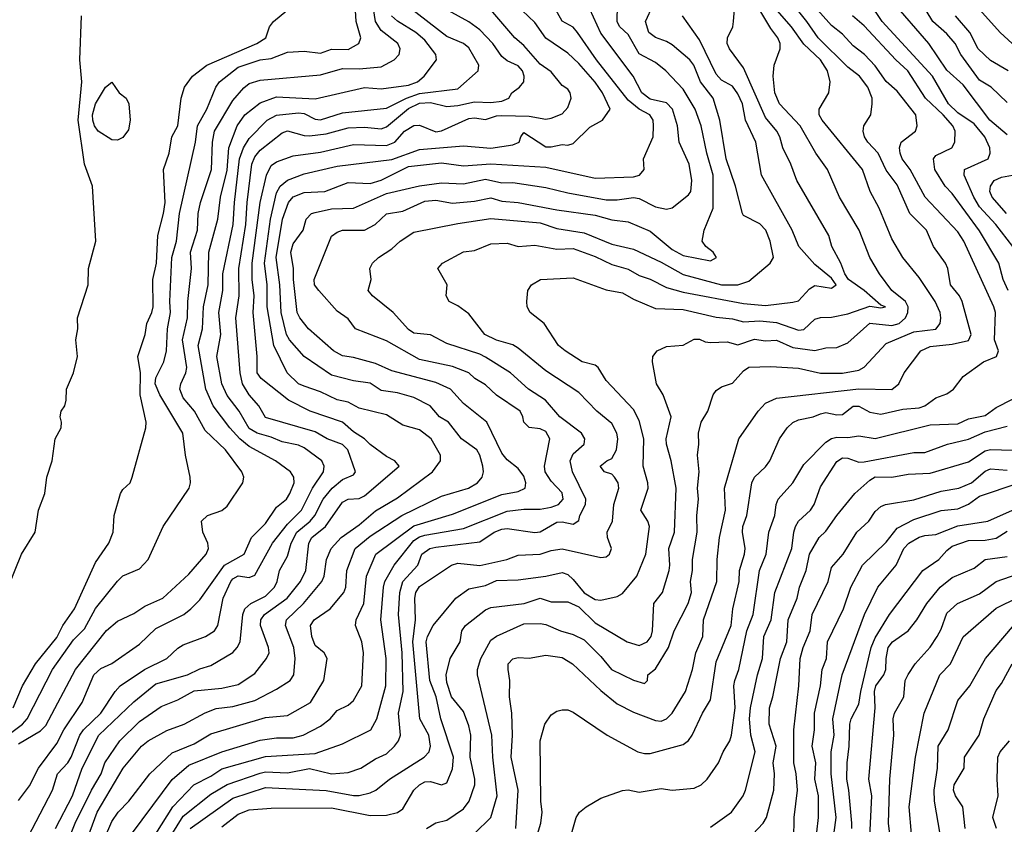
# Model space of a CAD drawing. Header units: metres. Extents: x -51132 to -49532, y -231222 to -229437.
# Tile 54 of 256: x -50667 to -50578, y -230971 to -230898. Entities that reach past the tile are written whole.
import ezdxf

# ---------------------------------------------------------------- set-up
doc = ezdxf.new("R2010")
doc.units = ezdxf.units.M
doc.layers.add('CONTOUR_INDEX', color=1, linetype='Continuous')
doc.layers.add('CONTOUR_INTER', color=3, linetype='Continuous')

msp = doc.modelspace()

# ---------------------------------------------------------------- linework, layer by layer
at = {"layer": 'CONTOUR_INDEX'}
for points, elevation in [([(-50667.58, -230964.044), (-50665.58, -230962.862), (-50665.08, -230962.353), (-50662.389, -230957.259), (-50659.58, -230953.724), (-50658.58, -230952.869), (-50657.08, -230952.183), (-50656.08, -230951.495), (-50654.438, -230950.759), (-50652.08, -230948.576), (-50650.483, -230946.759), (-50650.284, -230946.259), (-50650.352, -230945.759), (-50650.809, -230944.759), (-50650.923, -230943.759), (-50650.363, -230943.259), (-50649.08, -230942.784), (-50648.58, -230942.407), (-50647.144, -230940.259), (-50647.054, -230939.759), (-50647.235, -230939.259), (-50648.746, -230937.259), (-50650.58, -230935.523), (-50651.556, -230933.759), (-50652.58, -230932.532), (-50652.893, -230931.759), (-50652.811, -230931.259), (-50652.337, -230930.259), (-50652.268, -230929.759), (-50652.639, -230927.259), (-50652.2, -230925.259), (-50652.172, -230923.759), (-50651.826, -230920.759), (-50651.91, -230919.259), (-50651.3, -230917.259), (-50651.232, -230915.759), (-50651.009, -230914.759), (-50650.024, -230911.759), (-50649.931, -230909.259), (-50649.728, -230908.259), (-50648.08, -230905.454), (-50647.08, -230904.311), (-50646.58, -230903.922), (-50645.58, -230903.614), (-50640.08, -230903.112), (-50638.08, -230902.546), (-50636.58, -230902.574), (-50634.58, -230902.383), (-50633.384, -230901.759), (-50632.93, -230901.259), (-50632.825, -230900.759), (-50633.05, -230900.259), (-50634.58, -230899.089), (-50635.071, -230898.259), (-50635.466, -230895.759)], 20), ([(-50621.101, -230974.759), (-50620.023, -230971.259), (-50619.901, -230970.259), (-50620.03, -230969.259), (-50620.077, -230963.759), (-50619.671, -230962.259), (-50619.08, -230961.395), (-50618.58, -230961.055), (-50618.08, -230960.927), (-50617.58, -230960.955), (-50617.08, -230961.161), (-50613.98, -230963.259), (-50611.191, -230964.759), (-50610.58, -230964.925), (-50610.08, -230964.917), (-50607.08, -230964.107), (-50606.58, -230963.72), (-50606.256, -230963.259), (-50605.324, -230961.259), (-50604.58, -230960.025), (-50604.08, -230956.565), (-50602.703, -230953.259), (-50602.543, -230951.759), (-50601.981, -230949.259), (-50601.938, -230948.259), (-50601.477, -230946.759), (-50601.419, -230946.259), (-50601.682, -230944.759), (-50601.641, -230944.259), (-50601.279, -230943.259), (-50600.834, -230940.259), (-50600.58, -230939.758), (-50599.58, -230938.805), (-50599.187, -230938.259), (-50598.297, -230936.259), (-50597.605, -230935.259), (-50597.08, -230934.779), (-50596.58, -230934.552), (-50595.239, -230934.259), (-50594.58, -230933.977), (-50594.08, -230933.878), (-50593.08, -230934.085), (-50592.58, -230934.043), (-50591.58, -230933.284), (-50591.08, -230933.292), (-50590.08, -230933.832), (-50589.08, -230934.027), (-50587.08, -230933.565), (-50585.58, -230933.443), (-50585.08, -230933.273), (-50584.08, -230932.538), (-50583.08, -230932.162), (-50582.452, -230931.759), (-50581.58, -230930.586), (-50579.734, -230929.259), (-50578.536, -230928.759), (-50578.353, -230928.259), (-50578.72, -230927.259), (-50578.65, -230924.759), (-50578.797, -230924.259), (-50581.518, -230918.259), (-50582.08, -230917.431), (-50585.053, -230914.259), (-50586.414, -230911.759), (-50587.127, -230910.759), (-50587.306, -230910.259), (-50587.372, -230909.759), (-50587.211, -230909.259), (-50585.907, -230908.259), (-50585.763, -230907.759), (-50585.884, -230906.759), (-50587.58, -230904.616), (-50588.58, -230903.724), (-50589.58, -230902.305), (-50590.548, -230901.259), (-50591.58, -230900.493), (-50592.58, -230899.436), (-50593.58, -230898.635), (-50595.58, -230896.387)], 35), ([(-50661.58, -230973.386), (-50660.426, -230970.259), (-50658.04, -230966.259), (-50656.382, -230964.259), (-50655.784, -230963.759), (-50654.08, -230962.83), (-50652.494, -230962.259), (-50650.58, -230961.201), (-50649.58, -230960.824), (-50648.08, -230960.628), (-50646.08, -230960.083), (-50644.08, -230959.068), (-50642.857, -230958.259), (-50642.521, -230957.759), (-50642.392, -230956.259), (-50642.503, -230955.259), (-50643.262, -230953.259), (-50643.181, -230952.759), (-50641.633, -230951.259), (-50639.976, -230949.259), (-50639.748, -230948.759), (-50639.53, -230947.259), (-50639.102, -230946.259), (-50638.205, -230945.259), (-50636.58, -230944.106), (-50635.08, -230942.818), (-50633.08, -230941.649), (-50629.886, -230939.259), (-50629.157, -230938.259), (-50629.15, -230937.759), (-50630.001, -230936.259), (-50631.08, -230935.438), (-50632.58, -230935.012), (-50634.08, -230934.071), (-50636.58, -230933.461), (-50637.58, -230932.94), (-50638.58, -230932.707), (-50640.08, -230931.986), (-50641.58, -230931.486), (-50642.091, -230931.259), (-50643.118, -230930.259), (-50644.337, -230927.759), (-50644.929, -230924.259), (-50644.938, -230922.259), (-50645.183, -230920.259), (-50644.645, -230916.259), (-50644.08, -230913.875), (-50643.749, -230913.259), (-50643.08, -230912.722), (-50641.58, -230912.151), (-50638.58, -230911.44), (-50633.58, -230910.84), (-50631.08, -230909.918), (-50627.08, -230909.576), (-50624.58, -230909.788), (-50622.58, -230909.5), (-50621.997, -230909.259), (-50621.862, -230908.759), (-50621.58, -230908.376), (-50619.58, -230909.672), (-50619.08, -230909.689), (-50618.08, -230909.475), (-50617.58, -230909.522), (-50617.08, -230909.384), (-50615.58, -230907.881), (-50614.402, -230907.259), (-50613.728, -230906.259), (-50614.417, -230904.759), (-50615.08, -230903.781), (-50616.58, -230902.094), (-50617.58, -230901.163), (-50619.58, -230899.783), (-50620.58, -230898.352), (-50621.715, -230897.259)], 25), ([(-50651.967, -230971.759), (-50648.08, -230968.981), (-50645.08, -230968.015), (-50639.58, -230968.284), (-50637.08, -230968.734), (-50636.58, -230968.738), (-50635.58, -230968.493), (-50635.037, -230968.259), (-50633.81, -230967.259), (-50630.659, -230965.259), (-50630.18, -230964.759), (-50630.059, -230964.259), (-50630.224, -230963.259), (-50631.058, -230961.759), (-50631.678, -230954.759), (-50631.438, -230952.759), (-50631.508, -230950.759), (-50631.401, -230950.259), (-50631.08, -230949.714), (-50628.162, -230947.759), (-50627.58, -230947.577), (-50625.58, -230947.809), (-50623.119, -230947.259), (-50622.08, -230946.849), (-50620.08, -230946.771), (-50619.08, -230946.42), (-50618.08, -230946.292), (-50614.58, -230947.069), (-50614.08, -230946.999), (-50613.767, -230946.759), (-50613.588, -230946.259), (-50613.959, -230945.259), (-50613.985, -230944.759), (-50613.506, -230943.759), (-50613.368, -230942.259), (-50612.941, -230940.759), (-50613.001, -230940.259), (-50613.326, -230939.759), (-50613.58, -230939.496), (-50614.238, -230939.259), (-50614.614, -230938.759), (-50614.033, -230938.259), (-50613.58, -230938.052), (-50613.149, -230937.259), (-50613.016, -230936.259), (-50613.124, -230935.759), (-50613.58, -230934.868), (-50614.926, -230933.759), (-50616.58, -230932.044), (-50619.58, -230930.082), (-50622.08, -230928.012), (-50622.58, -230927.718), (-50624.08, -230927.284), (-50625.116, -230926.759), (-50626.58, -230924.89), (-50627.58, -230924.15), (-50628.366, -230923.759), (-50628.647, -230923.259), (-50628.57, -230922.259), (-50629.399, -230920.759), (-50628.987, -230920.259), (-50627.08, -230919.23), (-50626.08, -230919.12), (-50624.58, -230918.502), (-50623.08, -230918.438), (-50622.08, -230918.748), (-50620.58, -230918.644), (-50618.58, -230919.001), (-50617.08, -230918.928), (-50615.08, -230919.675), (-50613.58, -230920.407), (-50612.08, -230920.818), (-50611.08, -230921.397), (-50610.08, -230921.734), (-50608.58, -230922.493), (-50607.08, -230922.917), (-50601.58, -230923.959), (-50599.58, -230924.132), (-50597.08, -230923.838), (-50596.58, -230923.712), (-50595.58, -230922.612), (-50595.08, -230922.303), (-50593.58, -230922.551), (-50593.148, -230922.259), (-50593.58, -230921.648), (-50595.08, -230920.396), (-50596.529, -230918.759), (-50597.146, -230917.259), (-50599.927, -230912.259), (-50600.468, -230909.259), (-50601.402, -230907.259), (-50601.682, -230905.759), (-50602.08, -230904.869), (-50602.58, -230904.156), (-50603.58, -230903.606), (-50604.08, -230903.072), (-50605.58, -230899.945), (-50607.14, -230897.759)], 30), ([(-50577.486, -230902.759), (-50579.08, -230901.828), (-50580.223, -230900.759), (-50580.963, -230899.259), (-50582.277, -230897.759)], 40), ([(-50595.216, -230974.759), (-50594.741, -230970.759), (-50594.761, -230968.759), (-50595.099, -230967.259), (-50594.993, -230965.759), (-50595.316, -230964.259), (-50595.125, -230962.759), (-50595.12, -230961.259), (-50594.556, -230958.759), (-50594.406, -230957.259), (-50594.019, -230956.259), (-50593.933, -230954.759), (-50592.481, -230951.759), (-50591.809, -230949.759), (-50590.734, -230947.759), (-50588.58, -230945.677), (-50587.58, -230944.39), (-50586.08, -230943.609), (-50583.58, -230942.777), (-50582.08, -230942.654), (-50581.08, -230942.218), (-50580.08, -230941.492), (-50576.58, -230940.302)], 40), ([(-50586.286, -230972.259), (-50586.507, -230969.759), (-50585.909, -230965.259), (-50585.122, -230961.259), (-50583.696, -230957.759), (-50582.737, -230956.759), (-50581.58, -230954.305), (-50578.58, -230951.677), (-50574.58, -230949.72)], 45)]:
    msp.add_lwpolyline(points, dxfattribs=dict(at, elevation=elevation))
at = {"layer": 'CONTOUR_INTER'}
for points, elevation in [([(-50622.295, -230971.759), (-50622.079, -230968.259), (-50622.742, -230965.259), (-50622.598, -230963.259), (-50622.677, -230961.259), (-50622.895, -230959.759), (-50622.849, -230958.259), (-50623.005, -230957.259), (-50622.994, -230956.759), (-50622.58, -230956.29), (-50622.08, -230956.163), (-50621.08, -230956.241), (-50619.58, -230955.972), (-50618.08, -230956.175), (-50617.159, -230956.759), (-50614.58, -230959.181), (-50613.08, -230960.382), (-50611.58, -230961.167), (-50609.58, -230961.91), (-50609.08, -230961.958), (-50608.58, -230961.773), (-50608.08, -230961.231), (-50606.849, -230959.259), (-50606.215, -230957.259), (-50605.921, -230955.759), (-50605.273, -230954.259), (-50605.22, -230952.759), (-50604, -230949.259), (-50603.965, -230947.259), (-50603.769, -230945.259), (-50603.212, -230942.759), (-50603.312, -230940.759), (-50602.015, -230936.259), (-50600.241, -230933.759), (-50599.58, -230933.026), (-50598.58, -230932.554), (-50591.08, -230931.726), (-50588.08, -230931.788), (-50587.445, -230931.259), (-50586.945, -230930.259), (-50585.441, -230928.259), (-50584.58, -230927.85), (-50582.58, -230927.65), (-50581.08, -230927.3), (-50580.84, -230926.759), (-50581.67, -230923.759), (-50581.917, -230923.259), (-50582.723, -230922.259), (-50582.983, -230920.759), (-50583.193, -230920.259), (-50584.271, -230918.759), (-50584.92, -230917.259), (-50586.423, -230915.759), (-50587.58, -230913.138), (-50588.58, -230911.8), (-50589.315, -230910.259), (-50590.272, -230909.259), (-50590.575, -230908.759), (-50590.694, -230908.259), (-50590.627, -230907.759), (-50589.976, -230906.759), (-50589.852, -230905.759), (-50589.857, -230905.259), (-50590.251, -230904.259), (-50591.013, -230903.259), (-50592.08, -230902.412), (-50594.777, -230899.759), (-50595.799, -230898.259), (-50598.58, -230894.777)], 34), ([(-50630.442, -230971.759), (-50629.58, -230971.244), (-50628.58, -230970.984), (-50627.08, -230969.953), (-50626.55, -230969.259), (-50626.052, -230967.759), (-50626.047, -230967.259), (-50626.476, -230965.259), (-50626.396, -230963.259), (-50626.58, -230962.407), (-50627.08, -230961.088), (-50628.149, -230959.759), (-50628.58, -230958.438), (-50628.64, -230957.759), (-50628.291, -230956.259), (-50627.374, -230954.759), (-50627.211, -230953.759), (-50626.9, -230953.259), (-50625.08, -230951.826), (-50624.58, -230951.636), (-50621.55, -230951.259), (-50620.08, -230950.78), (-50619.08, -230951.095), (-50617.58, -230951.123), (-50616.58, -230951.548), (-50615.08, -230953.016), (-50612.167, -230954.759), (-50611.08, -230955.073), (-50610.335, -230954.759), (-50609.995, -230954.259), (-50609.878, -230953.759), (-50609.738, -230951.259), (-50608.957, -230950.259), (-50608.353, -230948.259), (-50608.28, -230947.759), (-50608.384, -230946.259), (-50607.863, -230944.759), (-50607.703, -230940.759), (-50608.149, -230938.259), (-50608.575, -230936.759), (-50608.606, -230936.259), (-50608.166, -230934.259), (-50608.884, -230932.259), (-50609.508, -230931.259), (-50609.878, -230929.259), (-50609.838, -230928.759), (-50609.443, -230928.259), (-50608.58, -230927.857), (-50607.08, -230927.738), (-50606.08, -230927.196), (-50605.58, -230927.191), (-50605.08, -230927.445), (-50604.58, -230927.495), (-50603.08, -230927.442), (-50602.08, -230927.709), (-50600.58, -230927.19), (-50599.58, -230927.351), (-50598.58, -230927.275), (-50597.08, -230927.941), (-50595.08, -230928.235), (-50594.08, -230927.991), (-50593.08, -230927.96), (-50592.08, -230927.536), (-50590.08, -230925.738), (-50588.08, -230925.956), (-50587.392, -230925.759), (-50586.842, -230925.259), (-50586.607, -230924.759), (-50586.579, -230924.259), (-50586.837, -230923.759), (-50588.063, -230922.759), (-50589.197, -230921.259), (-50590.078, -230919.759), (-50591.041, -230917.259), (-50592.849, -230914.259), (-50593.922, -230911.759), (-50594.995, -230910.259), (-50596.428, -230907.759), (-50598.303, -230905.759), (-50598.72, -230904.759), (-50598.877, -230903.259), (-50598.797, -230902.259), (-50598.238, -230900.759), (-50598.252, -230900.259), (-50598.451, -230899.759), (-50599.08, -230898.921), (-50600.979, -230895.759)], 32), ([(-50664.212, -230971.759), (-50662.671, -230968.759), (-50661.787, -230966.259), (-50660.273, -230963.259), (-50657.08, -230960.2), (-50655.08, -230958.575), (-50652.184, -230957.759), (-50651.08, -230957.194), (-50650.08, -230956.897), (-50648.08, -230955.715), (-50647.665, -230955.259), (-50647.415, -230954.759), (-50647.153, -230952.259), (-50646.969, -230951.759), (-50646.416, -230951.259), (-50645.08, -230950.587), (-50644.268, -230949.759), (-50644.019, -230949.259), (-50643.825, -230948.259), (-50643.08, -230946.941), (-50642.749, -230945.759), (-50642.232, -230944.759), (-50641.029, -230943.759), (-50640.606, -230943.259), (-50639.832, -230941.759), (-50639.025, -230940.759), (-50638.08, -230939.959), (-50637.08, -230939.538), (-50636.887, -230939.259), (-50637.589, -230937.259), (-50638.08, -230936.795), (-50639.483, -230936.259), (-50640.58, -230935.638), (-50645.08, -230934.339), (-50645.696, -230933.259), (-50646.585, -230932.259), (-50647.183, -230931.259), (-50647.409, -230930.259), (-50647.804, -230925.259), (-50647.49, -230923.259), (-50647.536, -230920.759), (-50646.89, -230916.759), (-50646.766, -230914.759), (-50646.328, -230911.259), (-50646.08, -230910.591), (-50645.58, -230909.999), (-50643.58, -230908.401), (-50643.08, -230908.21), (-50641.58, -230908.645), (-50641.08, -230908.664), (-50639.58, -230908.482), (-50637.58, -230907.941), (-50636.08, -230907.898), (-50634.58, -230908.05), (-50634.08, -230907.864), (-50632.08, -230906.18), (-50631.08, -230905.696), (-50630.08, -230905.647), (-50628.58, -230905.997), (-50627.58, -230905.915), (-50626.08, -230905.583), (-50624.58, -230905.641), (-50623.58, -230905.532), (-50622.947, -230905.259), (-50622.668, -230904.759), (-50621.958, -230904.259), (-50621.591, -230903.759), (-50621.55, -230903.259), (-50621.689, -230902.759), (-50622.08, -230902.312), (-50623.08, -230901.865), (-50623.58, -230901.46), (-50624.385, -230900.259), (-50625.58, -230899.042), (-50626.58, -230898.312), (-50629.393, -230896.759)], 23), ([(-50661.078, -230975.759), (-50659.08, -230971.123), (-50658.498, -230970.259), (-50657.532, -230969.259), (-50655.611, -230966.759), (-50653.58, -230964.851), (-50651.58, -230964.038), (-50650.08, -230963.125), (-50645.08, -230961.639), (-50643.08, -230961.46), (-50640.985, -230960.259), (-50639.797, -230958.259), (-50639.467, -230956.259), (-50639.769, -230955.759), (-50640.58, -230955.073), (-50640.879, -230954.259), (-50640.984, -230953.259), (-50640.679, -230952.759), (-50639.201, -230951.759), (-50637.977, -230950.259), (-50637.775, -230949.759), (-50637.699, -230948.259), (-50636.931, -230946.259), (-50635.58, -230945.121), (-50632.675, -230943.259), (-50629.08, -230941.473), (-50626.609, -230940.759), (-50625.809, -230940.259), (-50625.367, -230939.759), (-50625.257, -230939.259), (-50625.318, -230938.759), (-50625.581, -230937.759), (-50625.846, -230937.259), (-50627.255, -230936.259), (-50628.433, -230934.759), (-50629.241, -230934.259), (-50630.116, -230933.259), (-50631.58, -230932.514), (-50633.08, -230932.073), (-50634.58, -230931.857), (-50635.58, -230931.207), (-50637.08, -230930.978), (-50639.08, -230930.461), (-50641.58, -230928.775), (-50642.899, -230927.259), (-50643.19, -230926.759), (-50643.666, -230924.759), (-50643.781, -230922.259), (-50644.111, -230919.759), (-50643.541, -230916.259), (-50643.011, -230914.759), (-50642.58, -230914.229), (-50641.58, -230913.831), (-50639.694, -230913.759), (-50637.58, -230912.934), (-50635.58, -230913.025), (-50634.58, -230912.725), (-50632.08, -230911.48), (-50629.08, -230911.137), (-50627.08, -230911.398), (-50624.58, -230911.221), (-50619.58, -230911.544), (-50615.08, -230912.525), (-50611.58, -230912.416), (-50611.051, -230912.259), (-50610.627, -230911.759), (-50610.681, -230910.759), (-50609.803, -230908.759), (-50609.774, -230907.759), (-50609.811, -230907.259), (-50610.098, -230906.759), (-50611.08, -230906.238), (-50612.08, -230905.429), (-50614.96, -230901.759), (-50616.677, -230899.259), (-50617.08, -230898.786), (-50618.08, -230898.227), (-50619.08, -230896.463)], 26), ([(-50655.08, -230972.245), (-50653.543, -230969.759), (-50651.61, -230967.759), (-50650.08, -230966.985), (-50649.08, -230966.321), (-50645.08, -230965.176), (-50640.58, -230964.912), (-50638.08, -230964.043), (-50635.501, -230962.759), (-50634.958, -230961.759), (-50634.153, -230958.759), (-50634.097, -230956.259), (-50634.608, -230952.759), (-50634.356, -230949.759), (-50634.236, -230949.259), (-50633.368, -230947.759), (-50631.58, -230945.538), (-50631.08, -230945.187), (-50630.58, -230945.028), (-50627.08, -230944.416), (-50623.08, -230942.866), (-50621.58, -230942.669), (-50620.08, -230942.671), (-50619.08, -230942.486), (-50618.419, -230942.259), (-50618.001, -230941.759), (-50618.08, -230941.173), (-50619.08, -230940.127), (-50619.637, -230939.259), (-50619.708, -230938.759), (-50619.217, -230936.259), (-50619.58, -230935.598), (-50620.08, -230935.36), (-50621.08, -230935.25), (-50621.562, -230934.759), (-50621.654, -230934.259), (-50621.924, -230933.759), (-50624.08, -230932.305), (-50625.08, -230931.34), (-50626.051, -230930.759), (-50626.58, -230930.245), (-50628.08, -230929.683), (-50631.08, -230929.035), (-50634.08, -230927.352), (-50636.906, -230926.259), (-50637.58, -230925.351), (-50638.58, -230924.628), (-50640.241, -230922.759), (-50640.619, -230922.259), (-50640.654, -230921.759), (-50639.08, -230917.829), (-50638.58, -230917.436), (-50638.08, -230917.269), (-50636.08, -230917.255), (-50635.105, -230916.759), (-50634.08, -230915.781), (-50632.58, -230915.526), (-50630.58, -230914.641), (-50629.58, -230914.536), (-50628.08, -230914.813), (-50626.08, -230914.616), (-50624.58, -230914.314), (-50623.58, -230914.634), (-50622.08, -230914.755), (-50618.58, -230915.424), (-50615.08, -230915.904), (-50613.58, -230916.318), (-50612.08, -230916.497), (-50610.08, -230917.35), (-50608.08, -230919.015), (-50607.08, -230919.564), (-50604.58, -230920.066), (-50604.039, -230919.759), (-50604.342, -230919.259), (-50605.002, -230918.759), (-50605.337, -230918.259), (-50605.167, -230917.259), (-50604.336, -230915.259), (-50604.331, -230912.259), (-50604.921, -230910.259), (-50605.423, -230907.759), (-50605.987, -230906.259), (-50607.08, -230904.444), (-50608.644, -230902.759), (-50609.58, -230901.989), (-50611.08, -230901.218), (-50612.08, -230899.451), (-50612.83, -230898.759), (-50613.08, -230898.293), (-50613.063, -230896.759)], 28), ([(-50654.244, -230973.259), (-50652.58, -230970.614), (-50650.08, -230968.633), (-50648.58, -230967.75), (-50645.58, -230966.711), (-50645.08, -230966.6), (-50643.08, -230966.665), (-50641.08, -230966.276), (-50639.08, -230966.769), (-50637.58, -230966.634), (-50636.408, -230966.259), (-50635.08, -230965.388), (-50634.08, -230964.94), (-50633.347, -230964.259), (-50632.982, -230963.759), (-50632.817, -230963.259), (-50632.994, -230961.259), (-50632.563, -230959.259), (-50632.649, -230955.759), (-50632.992, -230952.259), (-50632.873, -230950.259), (-50632.59, -230949.259), (-50631.238, -230947.759), (-50630.852, -230946.759), (-50630.149, -230946.259), (-50629.58, -230946.119), (-50625.58, -230945.644), (-50624.275, -230944.759), (-50623.58, -230944.489), (-50623.08, -230944.446), (-50620.58, -230944.794), (-50620.08, -230944.721), (-50618.58, -230943.866), (-50618.08, -230943.831), (-50617.08, -230944.042), (-50616.58, -230943.7), (-50616.48, -230943.259), (-50615.953, -230942.259), (-50615.918, -230941.759), (-50617.143, -230939.259), (-50617.346, -230938.259), (-50617.08, -230937.64), (-50616.072, -230936.759), (-50616.036, -230936.259), (-50616.32, -230935.759), (-50618.306, -230934.259), (-50619.598, -230932.759), (-50621.151, -230931.759), (-50622.804, -230930.259), (-50625.08, -230928.824), (-50625.58, -230928.554), (-50628.58, -230927.591), (-50630.08, -230926.806), (-50631.58, -230926.636), (-50632.08, -230926.309), (-50633.46, -230924.759), (-50635.353, -230923.259), (-50635.746, -230922.759), (-50635.467, -230921.759), (-50635.59, -230920.759), (-50635.34, -230920.259), (-50634.821, -230919.759), (-50633.58, -230918.976), (-50632.85, -230918.259), (-50631.58, -230917.454), (-50627.58, -230916.652), (-50624.58, -230916.219), (-50620.08, -230916.614), (-50618.58, -230917.121), (-50616.08, -230917.524), (-50613.58, -230918.531), (-50611.58, -230919.011), (-50609.08, -230920.182), (-50607.08, -230921.306), (-50603.58, -230922.248), (-50602.08, -230922.247), (-50601.08, -230921.91), (-50599.149, -230920.259), (-50598.862, -230919.759), (-50599.156, -230918.259), (-50599.551, -230917.259), (-50600.08, -230916.685), (-50601.58, -230915.947), (-50601.664, -230915.759), (-50602.309, -230913.259), (-50603.163, -230910.759), (-50603.742, -230907.259), (-50604.338, -230905.259), (-50605.486, -230903.759), (-50606.095, -230902.259), (-50606.464, -230901.759), (-50608.08, -230900.396), (-50608.58, -230900.082), (-50609.58, -230899.731), (-50610.208, -230899.259), (-50610.507, -230898.259), (-50609.803, -230896.759)], 29), ([(-50649.08, -230971.603), (-50647.58, -230970.454), (-50646.58, -230970.049), (-50644.58, -230969.894), (-50639.08, -230969.858), (-50635.58, -230970.547), (-50634.08, -230970.543), (-50633.08, -230970.287), (-50632.58, -230969.965), (-50631.586, -230968.259), (-50631.08, -230967.766), (-50630.58, -230967.489), (-50630.08, -230967.467), (-50629.08, -230967.779), (-50628.58, -230967.574), (-50628.08, -230966.301), (-50627.986, -230965.259), (-50629.142, -230961.759), (-50629.564, -230959.759), (-50630.131, -230958.259), (-50630.463, -230954.759), (-50630.36, -230954.259), (-50629.826, -230953.259), (-50627.777, -230950.759), (-50626.58, -230949.938), (-50625.08, -230949.631), (-50624.08, -230949.177), (-50622.08, -230949.116), (-50619.58, -230948.774), (-50618.08, -230948.423), (-50617.58, -230948.615), (-50617.08, -230949.068), (-50616.08, -230950.284), (-50615.08, -230950.882), (-50614.58, -230950.944), (-50613.08, -230950.61), (-50612.58, -230950.362), (-50611.286, -230948.759), (-50610.465, -230946.759), (-50610.132, -230944.259), (-50610.282, -230943.759), (-50610.938, -230942.759), (-50610.269, -230940.759), (-50610.296, -230940.259), (-50610.708, -230938.759), (-50610.66, -230936.259), (-50611.08, -230934.591), (-50611.58, -230933.605), (-50614.08, -230930.958), (-50614.824, -230929.759), (-50615.08, -230929.55), (-50616.281, -230929.259), (-50617.814, -230928.259), (-50618.431, -230927.759), (-50619.726, -230925.759), (-50621.009, -230924.759), (-50621.268, -230924.259), (-50621.312, -230923.759), (-50621.214, -230922.759), (-50620.872, -230922.259), (-50620.059, -230921.759), (-50617.08, -230921.602), (-50614.08, -230922.714), (-50612.58, -230922.973), (-50611.58, -230923.552), (-50609.58, -230924.408), (-50607.08, -230924.491), (-50604.08, -230925.179), (-50602.58, -230925.327), (-50601.58, -230925.601), (-50600.08, -230925.531), (-50598.58, -230925.688), (-50596.58, -230926.371), (-50596.08, -230926.312), (-50595.08, -230925.379), (-50594.58, -230925.205), (-50593.58, -230925.193), (-50592.08, -230924.895), (-50590.08, -230924.173), (-50589.08, -230924.35), (-50588.641, -230924.259), (-50589.08, -230924.106), (-50590.597, -230922.759), (-50592.023, -230921.759), (-50592.367, -230921.259), (-50592.704, -230920.259), (-50593.535, -230918.759), (-50593.818, -230917.759), (-50596.724, -230912.759), (-50597.265, -230911.259), (-50597.999, -230909.759), (-50598.278, -230908.759), (-50598.535, -230908.259), (-50599.58, -230906.996), (-50601.58, -230902.495), (-50602.844, -230900.759), (-50603.065, -230900.259), (-50603.048, -230899.759), (-50602.551, -230898.759), (-50602.475, -230898.259), (-50602.376, -230896.759)], 31), ([(-50577.051, -230918.759), (-50578.599, -230916.759), (-50580.08, -230915.149), (-50580.622, -230914.259), (-50581.488, -230912.259), (-50581.458, -230911.759), (-50579.297, -230910.759), (-50579.116, -230910.259), (-50579.159, -230909.759), (-50579.596, -230908.759), (-50580.58, -230907.59), (-50582.08, -230906.583), (-50582.923, -230905.759), (-50584.365, -230903.259), (-50588.95, -230898.259), (-50590.08, -230896.614)], 37), ([(-50577.58, -230908.581), (-50579.142, -230907.259), (-50581.58, -230904.038), (-50583.08, -230902.699), (-50584.718, -230900.259), (-50588.08, -230896.379)], 38), ([(-50668.556, -230963.259), (-50667.21, -230962.259), (-50666.787, -230961.759), (-50664.48, -230957.259), (-50662.58, -230954.57), (-50661.58, -230953.558), (-50660.58, -230951.727), (-50658.58, -230949.212), (-50658.08, -230948.751), (-50656.58, -230948.118), (-50655.765, -230947.259), (-50654.406, -230944.259), (-50652.042, -230940.759), (-50651.91, -230940.259), (-50651.94, -230939.759), (-50652.393, -230937.759), (-50652.623, -230935.759), (-50654.728, -230932.259), (-50655.127, -230931.259), (-50655.08, -230930.709), (-50654.347, -230929.259), (-50654.11, -230928.259), (-50654.024, -230926.259), (-50653.741, -230924.759), (-50653.816, -230923.759), (-50653.614, -230919.759), (-50653.208, -230918.259), (-50652.921, -230915.759), (-50651.46, -230909.259), (-50651.297, -230907.759), (-50650.423, -230906.259), (-50649.613, -230904.259), (-50649.272, -230903.759), (-50647.58, -230902.441), (-50645.58, -230901.771), (-50644.58, -230901.626), (-50643.08, -230901.071), (-50641.58, -230900.963), (-50640.08, -230901.145), (-50639.08, -230900.784), (-50637.58, -230900.809), (-50636.603, -230900.259), (-50636.401, -230899.759), (-50636.849, -230898.259), (-50636.904, -230897.259)], 19), ([(-50668.08, -230960.773), (-50667.229, -230958.759), (-50666.025, -230956.759), (-50664.08, -230954.366), (-50663.539, -230953.259), (-50662.474, -230951.759), (-50660.58, -230947.518), (-50659.369, -230945.759), (-50658.961, -230944.759), (-50658.859, -230943.259), (-50658.284, -230941.259), (-50658.08, -230940.89), (-50657.419, -230940.259), (-50657.223, -230939.759), (-50655.985, -230935.259), (-50655.966, -230934.759), (-50656.519, -230932.259), (-50656.487, -230930.259), (-50656.709, -230928.759), (-50656.057, -230926.759), (-50655.903, -230925.759), (-50655.439, -230924.759), (-50655.336, -230924.259), (-50655.338, -230921.759), (-50655.021, -230920.259), (-50654.903, -230917.759), (-50654.367, -230915.759), (-50654.222, -230914.759), (-50654.369, -230911.759), (-50653.852, -230910.259), (-50653.618, -230908.759), (-50653.068, -230907.759), (-50652.766, -230905.259), (-50652.479, -230904.259), (-50651.745, -230903.259), (-50650.447, -230902.259), (-50645.894, -230900.259), (-50645.053, -230899.759), (-50644.729, -230898.759), (-50644.37, -230898.259), (-50643.16, -230897.259)], 18), ([(-50667.104, -230973.259), (-50664.474, -230968.259), (-50664.032, -230966.759), (-50663.1, -230965.759), (-50662.794, -230965.259), (-50662.007, -230963.259), (-50661.663, -230962.759), (-50660.101, -230961.259), (-50658.783, -230959.259), (-50658.329, -230958.759), (-50656.109, -230957.259), (-50654.08, -230956.266), (-50653.08, -230955.322), (-50652.58, -230955.02), (-50650.572, -230954.259), (-50649.745, -230953.759), (-50649.449, -230953.259), (-50648.941, -230950.759), (-50648.261, -230949.259), (-50648.08, -230949.017), (-50647.58, -230948.739), (-50646.58, -230948.896), (-50646.08, -230948.676), (-50644.464, -230945.759), (-50643.08, -230944.037), (-50641.808, -230942.759), (-50640.817, -230940.759), (-50639.826, -230939.259), (-50639.749, -230938.759), (-50639.956, -230938.259), (-50641.58, -230937.093), (-50642.08, -230936.839), (-50643.58, -230936.549), (-50644.58, -230936.103), (-50645.849, -230935.759), (-50646.58, -230935.333), (-50647.499, -230933.759), (-50648.58, -230932.326), (-50649.072, -230931.259), (-50649.512, -230928.759), (-50649.165, -230926.759), (-50649.351, -230924.759), (-50648.989, -230922.759), (-50648.98, -230921.259), (-50648.037, -230916.759), (-50647.925, -230914.759), (-50647.447, -230910.759), (-50647.102, -230909.759), (-50646.58, -230908.929), (-50644.929, -230907.259), (-50644.08, -230906.792), (-50642.08, -230906.58), (-50641.58, -230906.642), (-50640.58, -230907.147), (-50640.08, -230907.209), (-50638.08, -230906.584), (-50634.08, -230906.151), (-50632.266, -230905.259), (-50631.08, -230904.836), (-50627.58, -230904.409), (-50625.728, -230902.759), (-50625.659, -230902.259), (-50626.58, -230900.666), (-50627.08, -230900.281), (-50628.58, -230899.628), (-50632.08, -230896.943)], 22), ([(-50663.08, -230972.925), (-50662.415, -230971.259), (-50660.941, -230968.259), (-50660.048, -230966.759), (-50659.733, -230965.759), (-50658.36, -230963.759), (-50656.58, -230961.999), (-50654.58, -230960.631), (-50653.08, -230960.018), (-50651.58, -230959.208), (-50649.08, -230958.97), (-50647.58, -230958.632), (-50646.08, -230957.643), (-50645.005, -230956.259), (-50644.755, -230955.759), (-50644.808, -230955.259), (-50645.554, -230953.259), (-50645.526, -230952.759), (-50645.174, -230952.259), (-50643.133, -230950.759), (-50641.898, -230949.259), (-50641.409, -230948.259), (-50641.15, -230945.759), (-50640.869, -230945.259), (-50639.627, -230944.259), (-50638.08, -230942.043), (-50637.58, -230941.763), (-50636.58, -230941.7), (-50636.08, -230941.462), (-50632.924, -230938.759), (-50633.309, -230938.259), (-50634.08, -230937.867), (-50635.58, -230936.783), (-50636.08, -230936.256), (-50637.08, -230935.634), (-50638.08, -230934.747), (-50641.035, -230933.759), (-50643.005, -230932.759), (-50645.499, -230930.759), (-50645.855, -230930.259), (-50645.854, -230928.759), (-50646.214, -230924.759), (-50646.126, -230923.259), (-50646.317, -230921.759), (-50646.324, -230920.259), (-50645.587, -230914.759), (-50644.998, -230912.259), (-50644.58, -230911.367), (-50644.08, -230911.058), (-50642.58, -230910.492), (-50640.08, -230910.155), (-50637.08, -230909.481), (-50634.08, -230909.56), (-50633.316, -230909.259), (-50632.439, -230908.259), (-50631.58, -230907.733), (-50631.08, -230907.695), (-50629.58, -230908.303), (-50629.08, -230908.229), (-50626.58, -230907.108), (-50626.08, -230907.05), (-50625.08, -230907.195), (-50624.08, -230906.865), (-50623.58, -230906.825), (-50621.08, -230906.885), (-50619.58, -230907.157), (-50619.08, -230907.075), (-50618.08, -230906.666), (-50617.58, -230906.094), (-50617.254, -230905.259), (-50617.353, -230904.759), (-50617.58, -230904.434), (-50618.08, -230904.086), (-50619.08, -230902.867), (-50620.08, -230902.157), (-50621.58, -230900.442), (-50622.409, -230899.759), (-50624.58, -230897.203)], 24), ([(-50658.08, -230973.334), (-50653.58, -230967.297), (-50652.08, -230965.982), (-50649.08, -230964.766), (-50645.58, -230963.707), (-50644.08, -230963.492), (-50642.58, -230963.491), (-50641.675, -230963.259), (-50640.08, -230962.434), (-50639.201, -230961.759), (-50638.58, -230960.999), (-50637.58, -230960.519), (-50637.08, -230960.087), (-50636.326, -230958.759), (-50636.173, -230955.759), (-50636.313, -230954.759), (-50636.914, -230953.259), (-50636.83, -230952.759), (-50636.148, -230951.259), (-50635.906, -230948.759), (-50635.056, -230946.759), (-50631.58, -230944.176), (-50628.08, -230943.137), (-50623.58, -230941.328), (-50622.08, -230941.057), (-50621.454, -230940.759), (-50621.387, -230940.259), (-50621.58, -230939.671), (-50622.08, -230938.956), (-50623.08, -230938.194), (-50623.58, -230937.575), (-50624.946, -230934.759), (-50627.08, -230933.048), (-50628.241, -230931.759), (-50629.58, -230931.147), (-50633.58, -230930.081), (-50635.08, -230929.393), (-50637.08, -230928.853), (-50638.08, -230928.724), (-50638.896, -230928.259), (-50641.189, -230926.259), (-50641.979, -230925.259), (-50642.202, -230924.759), (-50642.532, -230921.759), (-50642.535, -230920.759), (-50642.796, -230919.259), (-50642.58, -230918.526), (-50641.679, -230917.259), (-50641.382, -230916.259), (-50640.9, -230915.759), (-50640.58, -230915.655), (-50639.08, -230915.334), (-50637.08, -230915.277), (-50634.08, -230913.928), (-50631.08, -230913.233), (-50629.08, -230912.958), (-50627.08, -230913.046), (-50625.08, -230912.638), (-50623.58, -230912.951), (-50622.58, -230912.939), (-50619.58, -230913.381), (-50617.58, -230913.879), (-50614.08, -230914.502), (-50613.08, -230914.511), (-50611.58, -230914.292), (-50611.08, -230914.371), (-50609.58, -230915.142), (-50608.58, -230915.371), (-50608.08, -230915.243), (-50606.58, -230914.048), (-50606.383, -230913.759), (-50606.269, -230912.759), (-50606.524, -230911.259), (-50607.433, -230909.259), (-50607.576, -230907.759), (-50608.045, -230906.259), (-50608.58, -230905.669), (-50610.08, -230905.355), (-50610.828, -230904.759), (-50611.638, -230903.259), (-50614.58, -230899.344), (-50615.58, -230897.155)], 27), ([(-50626.08, -230972.213), (-50624.581, -230970.759), (-50624.006, -230968.759), (-50624.41, -230965.259), (-50624.477, -230963.259), (-50625.785, -230957.759), (-50625.787, -230957.259), (-50625.496, -230956.259), (-50624.58, -230954.611), (-50624.08, -230954.244), (-50621.58, -230953.122), (-50620.08, -230953.068), (-50619.58, -230953.185), (-50618.25, -230953.759), (-50617.08, -230954.08), (-50616.08, -230954.581), (-50614.58, -230956.074), (-50613.595, -230957.259), (-50611.58, -230958.244), (-50610.58, -230958.534), (-50610.303, -230958.259), (-50610.275, -230957.759), (-50609.58, -230957.208), (-50608.408, -230955.259), (-50607.897, -230953.759), (-50606.621, -230951.259), (-50606.311, -230950.259), (-50606.389, -230949.259), (-50606.21, -230948.259), (-50606.217, -230947.259), (-50605.797, -230944.759), (-50605.838, -230943.259), (-50605.686, -230941.759), (-50605.767, -230940.759), (-50605.619, -230939.259), (-50605.778, -230937.759), (-50605.634, -230936.759), (-50605.665, -230935.759), (-50605.431, -230934.759), (-50604.816, -230933.759), (-50604.332, -230932.259), (-50604.08, -230931.877), (-50603.58, -230931.547), (-50602.58, -230931.189), (-50601.58, -230930.068), (-50601.08, -230929.733), (-50599.08, -230929.685), (-50596.58, -230929.823), (-50594.58, -230930.293), (-50592.58, -230930.303), (-50591.08, -230930.021), (-50590.58, -230929.734), (-50588.58, -230927.572), (-50586.08, -230926.512), (-50584.08, -230926.292), (-50583.66, -230925.759), (-50583.603, -230925.259), (-50583.663, -230924.759), (-50584.132, -230923.759), (-50585.58, -230921.58), (-50587.08, -230919.758), (-50588.08, -230918.066), (-50589.222, -230915.259), (-50590.046, -230913.759), (-50590.75, -230911.759), (-50594.406, -230907.259), (-50594.696, -230906.759), (-50594.679, -230906.259), (-50593.809, -230904.759), (-50593.696, -230903.759), (-50593.918, -230902.759), (-50594.569, -230901.759), (-50596.08, -230900.34), (-50597.198, -230898.759), (-50598.511, -230897.259)], 33), ([(-50577.58, -230905.63), (-50579.018, -230904.259), (-50580.08, -230903.603), (-50581.806, -230901.259), (-50582.307, -230900.259), (-50583.08, -230899.379), (-50584.351, -230898.259), (-50584.937, -230897.259)], 39), ([(-50574.957, -230902.259), (-50578.215, -230899.259), (-50580.08, -230897.189)], 41), ([(-50668.527, -230949.759), (-50667.312, -230946.759), (-50666.054, -230944.759), (-50665.75, -230942.759), (-50665.184, -230941.259), (-50665.008, -230939.759), (-50664.51, -230938.259), (-50664.229, -230936.259), (-50663.69, -230935.259), (-50663.657, -230934.759), (-50663.784, -230934.259), (-50663.703, -230933.759), (-50663.378, -230933.259), (-50663.239, -230932.759), (-50663.217, -230931.759), (-50662.587, -230930.259), (-50662.211, -230928.759), (-50662.349, -230927.259), (-50662.168, -230926.259), (-50662.197, -230925.259), (-50661.228, -230922.259), (-50661.204, -230920.759), (-50660.534, -230918.259), (-50660.858, -230913.259), (-50661.571, -230911.259), (-50662.159, -230907.259), (-50661.819, -230903.759), (-50662.003, -230901.759), (-50661.842, -230897.759)], 17), ([(-50667.58, -230969.195), (-50666.58, -230967.863), (-50665.771, -230966.259), (-50664.08, -230964.012), (-50663.444, -230962.759), (-50661.798, -230960.259), (-50660.715, -230957.759), (-50660.08, -230957.178), (-50659.08, -230956.708), (-50656.58, -230954.966), (-50655.08, -230953.548), (-50652.526, -230952.259), (-50651.885, -230951.759), (-50651.08, -230950.937), (-50648.831, -230947.759), (-50647.046, -230946.759), (-50646.378, -230945.259), (-50645.08, -230943.986), (-50644.08, -230942.475), (-50643.196, -230941.759), (-50642.871, -230941.259), (-50642.495, -230940.259), (-50642.525, -230939.759), (-50642.824, -230939.259), (-50644.17, -230938.259), (-50646.58, -230936.98), (-50647.426, -230936.259), (-50648.354, -230935.259), (-50649.856, -230933.259), (-50650.535, -230931.759), (-50651.226, -230927.759), (-50650.836, -230926.259), (-50650.746, -230924.259), (-50650.306, -230922.259), (-50650.251, -230919.259), (-50649.435, -230916.259), (-50649.183, -230914.259), (-50648.58, -230911.805), (-50648.441, -230909.759), (-50647.681, -230907.759), (-50646.99, -230906.759), (-50645.58, -230905.665), (-50644.08, -230905.138), (-50640.58, -230905.32), (-50636.08, -230904.275), (-50634.58, -230904.397), (-50632.08, -230904.079), (-50631.261, -230903.759), (-50630.65, -230903.259), (-50629.535, -230901.759), (-50629.573, -230901.259), (-50630.58, -230899.974), (-50631.424, -230899.259), (-50633.08, -230898.236), (-50633.623, -230897.759)], 21), ([(-50577.482, -230922.759), (-50577.928, -230921.759), (-50578.343, -230920.259), (-50580.08, -230917.326), (-50582.58, -230913.942), (-50583.219, -230913.259), (-50584.159, -230911.759), (-50584.293, -230910.759), (-50584.08, -230910.472), (-50582.606, -230909.759), (-50582.33, -230909.259), (-50582.3, -230908.259), (-50582.528, -230907.759), (-50583.39, -230906.759), (-50584.996, -230905.259), (-50586.629, -230902.759), (-50587.717, -230901.759), (-50590.58, -230898.668), (-50591.664, -230897.759)], 36), ([(-50659.651, -230904.259), (-50659.08, -230903.79), (-50658.425, -230904.759), (-50657.787, -230905.259), (-50657.542, -230905.759), (-50657.426, -230907.259), (-50657.58, -230908.121), (-50658.08, -230908.825), (-50658.58, -230909.071), (-50659.08, -230909.046), (-50660.337, -230908.259), (-50660.672, -230907.759), (-50660.801, -230907.259), (-50660.834, -230906.759), (-50660.585, -230905.759), (-50659.651, -230904.259)], 18), ([(-50577.65, -230915.759), (-50578.948, -230914.259), (-50579.151, -230913.759), (-50579.096, -230913.259), (-50578.762, -230912.759), (-50578.08, -230912.435), (-50577.08, -230912.258)], 38), ([(-50617.805, -230974.259), (-50616.808, -230970.759), (-50616.495, -230970.259), (-50615.911, -230969.759), (-50614.58, -230968.995), (-50612.58, -230968.288), (-50612.08, -230968.225), (-50611.08, -230968.434), (-50609.08, -230968.105), (-50608.08, -230968.268), (-50606.08, -230968.059), (-50605.434, -230967.759), (-50604.901, -230967.259), (-50603.867, -230965.759), (-50603.435, -230964.759), (-50602.818, -230963.759), (-50602.676, -230963.259), (-50602.33, -230960.759), (-50602.456, -230958.759), (-50602.369, -230958.259), (-50602.003, -230957.259), (-50601.281, -230953.759), (-50600.709, -230952.259), (-50600.123, -230948.259), (-50599.506, -230946.759), (-50599.267, -230944.759), (-50598.727, -230943.259), (-50598.606, -230942.259), (-50598.416, -230941.759), (-50597.08, -230940.277), (-50596.08, -230938.604), (-50594.08, -230936.563), (-50593.58, -230936.251), (-50593.08, -230936.1), (-50592.08, -230936.146), (-50591.08, -230936.007), (-50589.58, -230936.232), (-50584.58, -230935.004), (-50582.08, -230934.89), (-50581.08, -230934.443), (-50579.58, -230934.139), (-50578.58, -230933.412), (-50577.08, -230932.67)], 36), ([(-50604.58, -230971.636), (-50602.685, -230970.259), (-50601.594, -230968.759), (-50601.411, -230968.259), (-50600.525, -230964.759), (-50600.923, -230963.259), (-50601.025, -230961.759), (-50600.93, -230960.759), (-50600.298, -230957.759), (-50599.853, -230956.259), (-50599.735, -230954.259), (-50599.067, -230952.759), (-50598.715, -230950.259), (-50597.18, -230946.259), (-50597.011, -230944.759), (-50596.836, -230944.259), (-50596.567, -230943.759), (-50595.492, -230942.759), (-50595.141, -230942.259), (-50594.58, -230940.629), (-50593.08, -230938.321), (-50592.58, -230937.999), (-50592.08, -230938.032), (-50591.08, -230938.39), (-50590.58, -230938.36), (-50586.08, -230937.519), (-50585.08, -230937.509), (-50583.009, -230936.759), (-50581.08, -230936.29), (-50579.58, -230935.626), (-50577.58, -230935.119)], 37), ([(-50601.187, -230972.759), (-50599.803, -230971.259), (-50599.49, -230970.759), (-50598.824, -230968.259), (-50598.768, -230966.759), (-50598.879, -230965.759), (-50598.594, -230964.259), (-50599.244, -230962.259), (-50599.202, -230960.759), (-50598.897, -230959.759), (-50598.221, -230956.259), (-50597.647, -230954.759), (-50597.514, -230952.759), (-50596.687, -230950.759), (-50596.494, -230949.759), (-50595.881, -230948.259), (-50595.58, -230946.757), (-50594.697, -230945.259), (-50594.08, -230944.679), (-50593.08, -230943.253), (-50591.431, -230941.259), (-50590.08, -230940.032), (-50589.58, -230939.738), (-50588.08, -230939.752), (-50586.58, -230939.498), (-50584.58, -230939.399), (-50581.08, -230938.364), (-50579.58, -230937.354), (-50579.08, -230937.23), (-50577.08, -230937.31)], 38), ([(-50597, -230972.759), (-50596.959, -230970.759), (-50596.667, -230968.259), (-50596.776, -230966.759), (-50596.989, -230965.759), (-50597.003, -230962.759), (-50596.534, -230958.759), (-50596.413, -230956.259), (-50596.152, -230955.259), (-50595.505, -230953.759), (-50595.319, -230952.259), (-50593.883, -230949.259), (-50593.58, -230947.982), (-50592.513, -230946.759), (-50591.263, -230944.759), (-50590.172, -230943.759), (-50589.58, -230942.88), (-50589.08, -230942.436), (-50588.646, -230942.259), (-50586.08, -230941.809), (-50583.58, -230941.03), (-50581.976, -230940.759), (-50580.807, -230940.259), (-50579.58, -230939.213), (-50579.08, -230938.992), (-50577.58, -230939.113)], 39), ([(-50593.746, -230975.259), (-50593.152, -230970.759), (-50593.583, -230966.759), (-50593.599, -230964.759), (-50593.312, -230963.259), (-50593.442, -230961.759), (-50592.606, -230957.759), (-50590.564, -230952.259), (-50589.343, -230949.759), (-50587.676, -230947.759), (-50586.995, -230946.259), (-50586.54, -230945.759), (-50585.58, -230945.218), (-50585.08, -230945.057), (-50584.08, -230944.992), (-50582.08, -230944.196), (-50579.325, -230943.759), (-50577.091, -230942.759)], 41), ([(-50591.723, -230971.759), (-50591.721, -230971.259), (-50591.974, -230968.259), (-50592.169, -230967.259), (-50592.127, -230965.759), (-50591.944, -230964.259), (-50591.907, -230962.259), (-50591.771, -230961.759), (-50591.08, -230960.432), (-50590.908, -230959.259), (-50589.957, -230955.259), (-50589.58, -230954.394), (-50588.297, -230952.259), (-50585.248, -230948.259), (-50583.805, -230947.259), (-50583.08, -230946.424), (-50582.58, -230946.044), (-50581.08, -230945.534), (-50579.58, -230945.483), (-50578.58, -230945.305), (-50577.58, -230944.683)], 42), ([(-50590.131, -230973.759), (-50589.897, -230968.759), (-50590.177, -230967.259), (-50589.6, -230960.759), (-50589.664, -230959.259), (-50589.542, -230958.759), (-50588.8, -230957.759), (-50588.626, -230957.259), (-50588.594, -230956.259), (-50588.393, -230955.259), (-50588.011, -230954.759), (-50586.592, -230953.759), (-50585.811, -230952.759), (-50584.896, -230951.259), (-50583.674, -230949.759), (-50582.58, -230948.901), (-50580.58, -230948.041), (-50579.58, -230947.257), (-50577.58, -230946.981)], 43), ([(-50588.014, -230974.259), (-50588.367, -230971.259), (-50588.255, -230967.259), (-50587.89, -230963.259), (-50587.94, -230961.759), (-50587.832, -230961.259), (-50586.983, -230959.759), (-50586.848, -230958.259), (-50586.58, -230957.719), (-50585.937, -230956.759), (-50584.58, -230955.242), (-50583.95, -230954.259), (-50583.58, -230953.584), (-50583.08, -230952.128), (-50582.102, -230951.259), (-50580.08, -230950.392), (-50578.58, -230949.256), (-50576.58, -230948.552)], 44), ([(-50583.686, -230972.259), (-50584.204, -230969.259), (-50584.222, -230968.259), (-50583.926, -230966.259), (-50583.86, -230964.259), (-50582.944, -230962.759), (-50582.08, -230960.105), (-50580.985, -230958.759), (-50579.541, -230956.259), (-50577.08, -230953.382)], 46), ([(-50581.392, -230971.759), (-50581.621, -230969.759), (-50582.285, -230968.759), (-50582.456, -230968.259), (-50582.398, -230967.759), (-50581.502, -230966.259), (-50581.446, -230965.259), (-50580.113, -230963.259), (-50579.693, -230961.759), (-50578.58, -230959.167), (-50578.08, -230958.542), (-50577.124, -230956.759)], 47), ([(-50578.537, -230971.759), (-50578.867, -230970.759), (-50578.392, -230968.759), (-50578.487, -230967.259), (-50578.419, -230965.259), (-50578.209, -230964.759), (-50577.363, -230963.759)], 48)]:
    msp.add_lwpolyline(points, dxfattribs=dict(at, elevation=elevation))

doc.saveas('drawing.dxf')
